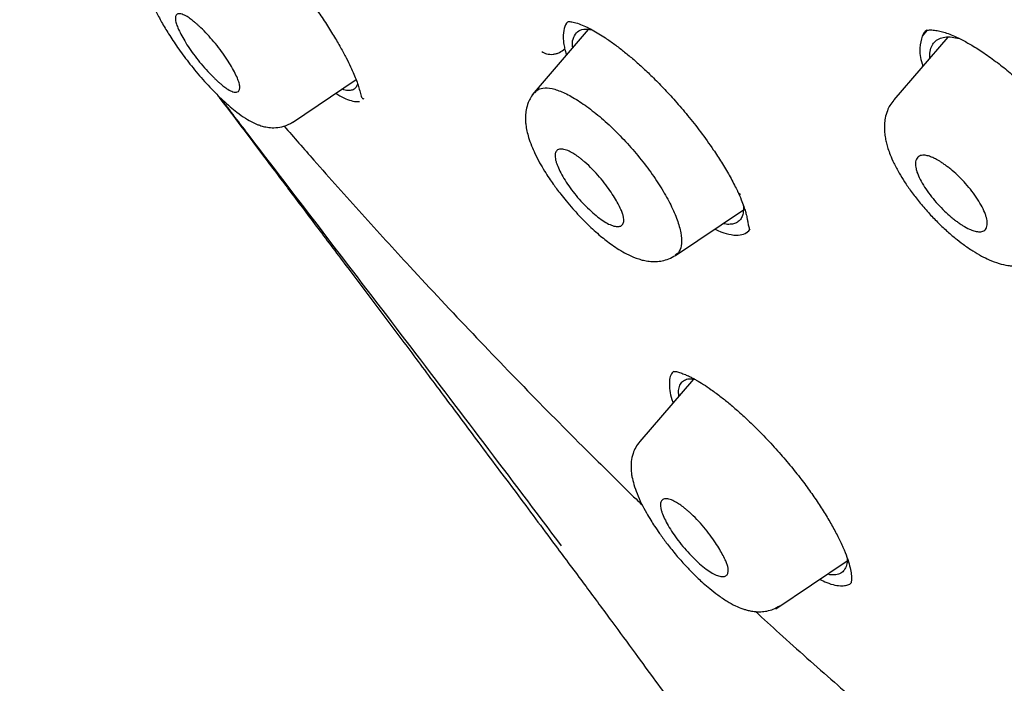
# Model space of a CAD drawing. Header units: millimetres. Extents: x 8 to 1937, y 12 to 2736.
# Tile 14 of 135: x 1420 to 1437, y 662 to 674. Entities that reach past the tile are written whole.
import ezdxf

# ---------------------------------------------------------------- set-up
doc = ezdxf.new("R2010")
doc.units = ezdxf.units.MM

msp = doc.modelspace()

# ---------------------------------------------------------------- linework, layer by layer
at = {"color": 7, "linetype": 'Continuous', "lineweight": 30}
for p, q in [((1429.799, 673.748), (1428.783, 672.569)), ((1435.921, 673.728), (1435.839, 673.63)), ((1436.303, 673.61), (1435.326, 672.477)), ((1429.371, 673.4), (1429.374, 673.389)), ((1429.374, 673.389), (1429.405, 673.291)), ((1424.45, 672.07), (1425.6, 672.843)), ((1425.571, 672.449), (1425.664, 672.448)), ((1432.471, 670.883), (1432.496, 670.83)), ((1431.377, 669.663), (1432.604, 670.487)), ((1432.639, 670.061), (1432.704, 670.111)), ((1431.702, 667.431), (1430.731, 666.304)), ((1429.249, 664.377), (1429.25, 664.377)), ((1433.19, 663.282), (1434.481, 664.149))]:
    msp.add_line(p, q, dxfattribs=at)
for points, knots in [([(1483.031, 647.847), (1483.135, 648.534), (1483.342, 649.9), (1483.351, 652.18), (1483.21, 654.554), (1482.931, 657.013), (1482.512, 659.791), (1481.927, 662.903), (1481.168, 666.348), (1480.226, 670.256), (1479.104, 674.621), (1477.883, 679.421), (1476.596, 684.273), (1475.157, 689.238), (1473.763, 693.496), (1472.484, 696.998), (1471.409, 699.695), (1470.184, 702.468), (1468.769, 705.326), (1467.214, 708.098), (1465.528, 710.75), (1463.747, 713.24), (1461.784, 715.663), (1459.709, 717.97), (1457.579, 720.154), (1455.066, 722.56), (1452.168, 725.139), (1448.896, 727.837), (1445.633, 730.361), (1442.387, 732.727), (1439.168, 734.925), (1435.986, 736.955), (1432.851, 738.834), (1429.753, 740.623), (1426.666, 742.4), (1423.588, 744.105), (1420.536, 745.681), (1417.534, 747.078), (1414.606, 748.276), (1411.764, 749.276), (1409.024, 750.044), (1406.71, 750.476), (1404.81, 750.619), (1403.288, 750.545), (1401.914, 750.227), (1400.752, 749.609), (1399.853, 748.665), (1399.171, 747.379), (1398.72, 745.821), (1398.605, 744.568), (1398.55, 743.972)], [0, 0, 0, 0, 0.019898, 0.0396, 0.059164, 0.078621, 0.098012, 0.12334, 0.14858, 0.173729, 0.207869, 0.241962, 0.27621, 0.310623, 0.345208, 0.362607, 0.380133, 0.397809, 0.41567, 0.433753, 0.448994, 0.464409, 0.479834, 0.495068, 0.510119, 0.525027, 0.547187, 0.569186, 0.591085, 0.612946, 0.634793, 0.656563, 0.678191, 0.699624, 0.721056, 0.742684, 0.764455, 0.786298, 0.808164, 0.830061, 0.852059, 0.874219, 0.889128, 0.904179, 0.91941, 0.93484, 0.950247, 0.965498, 0.983576, 1, 1, 1, 1]), ([(1480.822, 647.808), (1480.907, 648.357), (1481.077, 649.453), (1481.126, 651.26), (1481.064, 653.148), (1480.896, 655.111), (1480.646, 657.13), (1480.266, 659.588), (1479.714, 662.512), (1478.962, 665.914), (1478.085, 669.526), (1477.101, 673.335), (1476.067, 677.314), (1475.005, 681.314), (1473.864, 685.367), (1472.598, 689.496), (1471.401, 693.015), (1470.335, 695.886), (1469.465, 698.073), (1468.507, 700.298), (1467.445, 702.562), (1466.258, 704.864), (1465.038, 707.002), (1463.81, 708.955), (1462.612, 710.71), (1461.316, 712.444), (1459.78, 714.327), (1457.994, 716.325), (1455.974, 718.411), (1453.773, 720.537), (1451.4, 722.685), (1448.865, 724.841), (1446.321, 726.887), (1443.777, 728.832), (1441.028, 730.835), (1438.085, 732.855), (1434.96, 734.857), (1431.864, 736.72), (1428.791, 738.497), (1425.727, 740.258), (1422.685, 741.937), (1419.683, 743.478), (1416.935, 744.746), (1414.444, 745.769), (1412.2, 746.587), (1410.022, 747.266), (1407.922, 747.784), (1406.033, 748.098), (1404.365, 748.207), (1402.918, 748.122), (1401.732, 747.838), (1400.801, 747.381), (1400.097, 746.799), (1399.527, 746.066), (1399.035, 745.105), (1398.658, 743.89), (1398.421, 742.41), (1398.33, 740.811), (1398.357, 739.123), (1398.482, 737.367), (1398.749, 734.957), (1399.233, 731.849), (1399.997, 728.009), (1400.894, 724.098), (1401.874, 720.145), (1402.887, 716.178), (1403.865, 712.418), (1404.853, 708.832), (1405.865, 705.414), (1406.986, 701.937), (1408.083, 698.831), (1409.12, 696.12), (1410.057, 693.822), (1411.081, 691.487), (1412.194, 689.115), (1413.038, 687.502), (1413.46, 686.695)], [0, 0, 0, 0, 0.011709, 0.0234, 0.035079, 0.046745, 0.058401, 0.070053, 0.08835, 0.106637, 0.124908, 0.145647, 0.166375, 0.187119, 0.207887, 0.228673, 0.249479, 0.259892, 0.270315, 0.28075, 0.291198, 0.301658, 0.31213, 0.319994, 0.327864, 0.335737, 0.343609, 0.354092, 0.364563, 0.37502, 0.38755, 0.400066, 0.41258, 0.425091, 0.437599, 0.45323, 0.468841, 0.484431, 0.499999, 0.515569, 0.531166, 0.546782, 0.562408, 0.574915, 0.587424, 0.599934, 0.612454, 0.624987, 0.635443, 0.645912, 0.656393, 0.664263, 0.672136, 0.680006, 0.687871, 0.698343, 0.708803, 0.71925, 0.729685, 0.740108, 0.750521, 0.771326, 0.792113, 0.81288, 0.833624, 0.854353, 0.875091, 0.892532, 0.909986, 0.927451, 0.944927, 0.955919, 0.966921, 0.977933, 0.988958, 1, 1, 1, 1]), ([(1428.859, 737.939), (1429.027, 737.842), (1429.349, 737.657), (1429.812, 737.389), (1430.233, 737.145), (1430.614, 736.924), (1430.951, 736.727), (1431.245, 736.555), (1431.501, 736.405), (1431.733, 736.268), (1432.15, 736.023), (1432.77, 735.655), (1433.813, 735.029), (1435.086, 734.251), (1436.531, 733.339), (1437.927, 732.429), (1439.274, 731.525), (1440.626, 730.592), (1441.913, 729.677), (1443.134, 728.787), (1444.288, 727.926), (1445.443, 727.044), (1446.602, 726.139), (1447.779, 725.199), (1448.714, 724.433), (1449.392, 723.868), (1449.792, 723.531), (1450.18, 723.202), (1450.574, 722.865), (1450.987, 722.507), (1451.417, 722.131), (1451.987, 721.627), (1452.685, 721), (1453.497, 720.255), (1454.317, 719.483), (1455.15, 718.683), (1456, 717.843), (1456.841, 716.987), (1457.672, 716.115), (1458.49, 715.227), (1459.294, 714.322), (1460.075, 713.409), (1460.828, 712.487), (1461.551, 711.563), (1462.25, 710.629), (1462.802, 709.858), (1463.223, 709.25), (1463.526, 708.803), (1463.829, 708.345), (1464.101, 707.926), (1464.331, 707.565), (1464.512, 707.275), (1464.671, 707.018), (1464.825, 706.766), (1464.991, 706.491), (1465.18, 706.173), (1465.388, 705.82), (1465.603, 705.447), (1465.815, 705.073), (1466.017, 704.709), (1466.263, 704.261), (1466.548, 703.729), (1466.87, 703.112), (1467.262, 702.34), (1467.716, 701.412), (1468.22, 700.332), (1468.755, 699.139), (1469.309, 697.837), (1469.877, 696.429), (1470.411, 695.036), (1470.991, 693.447), (1471.609, 691.668), (1472.256, 689.704), (1472.864, 687.76), (1473.439, 685.835), (1473.985, 683.927), (1474.506, 682.032), (1474.996, 680.2), (1475.458, 678.429), (1475.9, 676.714), (1476.339, 675.003), (1476.779, 673.293), (1477.217, 671.581), (1477.651, 669.861), (1478.041, 668.27), (1478.419, 666.68), (1478.773, 665.132), (1479.124, 663.505), (1479.439, 661.934), (1479.724, 660.392), (1479.974, 658.872), (1480.157, 657.584), (1480.288, 656.517), (1480.38, 655.663), (1480.454, 654.822), (1480.51, 653.994), (1480.547, 653.176), (1480.56, 652.549), (1480.56, 652.101), (1480.558, 651.829), (1480.552, 651.556), (1480.543, 651.284), (1480.531, 651.012), (1480.515, 650.745), (1480.497, 650.492), (1480.479, 650.29), (1480.464, 650.138), (1480.453, 650.029), (1480.441, 649.92), (1480.426, 649.798), (1480.407, 649.65), (1480.383, 649.476), (1480.353, 649.278), (1480.316, 649.059), (1480.27, 648.816), (1480.214, 648.549), (1480.169, 648.367), (1480.146, 648.271)], [0, 0, 0, 0, 0.005154, 0.009884, 0.014188, 0.018068, 0.021524, 0.024504, 0.027077, 0.029334, 0.031588, 0.039811, 0.048252, 0.063358, 0.078464, 0.091951, 0.105439, 0.118927, 0.132415, 0.14386, 0.155305, 0.166749, 0.178191, 0.189738, 0.201737, 0.205994, 0.20995, 0.213671, 0.217566, 0.221703, 0.226037, 0.230466, 0.2388, 0.247039, 0.255014, 0.263756, 0.272498, 0.281237, 0.289975, 0.298713, 0.307464, 0.316237, 0.32481, 0.333365, 0.341914, 0.350496, 0.354416, 0.358464, 0.362644, 0.366854, 0.369823, 0.372441, 0.374709, 0.376792, 0.379291, 0.38217, 0.385428, 0.388911, 0.392313, 0.395628, 0.398857, 0.404568, 0.410206, 0.415845, 0.425918, 0.435995, 0.446078, 0.459579, 0.47308, 0.48658, 0.50007, 0.519674, 0.539285, 0.558898, 0.57851, 0.598123, 0.617736, 0.637348, 0.655326, 0.673305, 0.691284, 0.709263, 0.72724, 0.745383, 0.763841, 0.777968, 0.796396, 0.813876, 0.831037, 0.848197, 0.865355, 0.882512, 0.892578, 0.902642, 0.912706, 0.922768, 0.932828, 0.943038, 0.946501, 0.950013, 0.953564, 0.957143, 0.960751, 0.964386, 0.967903, 0.971034, 0.972689, 0.974209, 0.975607, 0.977268, 0.979374, 0.981924, 0.984738, 0.98795, 0.991563, 0.995578, 1, 1, 1, 1]), ([(1422.593, 676.363), (1422.625, 676.352), (1422.685, 676.332), (1422.793, 676.275), (1422.898, 676.21), (1422.997, 676.142), (1423.084, 676.077), (1423.163, 676.016), (1423.241, 675.953), (1423.325, 675.881), (1423.42, 675.798), (1423.543, 675.685), (1423.7, 675.532), (1423.893, 675.334), (1424.098, 675.108), (1424.306, 674.867), (1424.508, 674.62), (1424.7, 674.369), (1424.881, 674.119), (1425.047, 673.874), (1425.194, 673.64), (1425.319, 673.426), (1425.42, 673.239), (1425.5, 673.078), (1425.561, 672.942), (1425.609, 672.822), (1425.64, 672.734), (1425.661, 672.663), (1425.675, 672.609), (1425.687, 672.559), (1425.699, 672.52), (1425.718, 672.5), (1425.734, 672.499), (1425.743, 672.498)], [0, 0, 0, 0, 0.0418318, 0.0789775, 0.1113798, 0.1389829, 0.1617391, 0.1796096, 0.1980617, 0.216301, 0.2371824, 0.2607297, 0.2963155, 0.336611, 0.3798443, 0.4227746, 0.4652945, 0.5073914, 0.5491038, 0.5905004, 0.6315144, 0.6701145, 0.7053327, 0.7371407, 0.7655278, 0.7919123, 0.8195463, 0.8338806, 0.8522444, 0.8782452, 0.9116909, 0.9523419, 1, 1, 1, 1]), ([(1421.969, 675.088), (1421.939, 675.049), (1421.884, 674.975), (1421.838, 674.843), (1421.819, 674.724), (1421.82, 674.624), (1421.827, 674.554), (1421.835, 674.501), (1421.855, 674.407), (1421.897, 674.271), (1421.976, 674.083), (1422.081, 673.881), (1422.211, 673.662), (1422.374, 673.418), (1422.536, 673.199), (1422.681, 673.017), (1422.8, 672.876), (1422.923, 672.74), (1423.054, 672.602), (1423.189, 672.471), (1423.323, 672.351), (1423.459, 672.24), (1423.594, 672.145), (1423.707, 672.081), (1423.789, 672.043), (1423.845, 672.02), (1423.925, 671.995), (1424.029, 671.975), (1424.156, 671.97), (1424.307, 671.995), (1424.399, 672.045), (1424.449, 672.072)], [0, 0, 0, 0, 0.0358894, 0.0667071, 0.0966886, 0.1191859, 0.134802, 0.1483731, 0.1622809, 0.2113218, 0.2621502, 0.3125821, 0.3638147, 0.419582, 0.4805372, 0.5130633, 0.5470114, 0.5821421, 0.6159917, 0.6581879, 0.697107, 0.7327783, 0.7803023, 0.8236617, 0.8376479, 0.8516391, 0.8722448, 0.8947057, 0.9235543, 0.9588257, 1, 1, 1, 1]), ([(1422.377, 673.778), (1422.366, 673.807), (1422.342, 673.869), (1422.329, 673.944), (1422.337, 674.002), (1422.367, 674.03), (1422.409, 674.034), (1422.462, 674.023), (1422.532, 673.991), (1422.61, 673.937), (1422.669, 673.889), (1422.715, 673.851), (1422.753, 673.816), (1422.817, 673.756), (1422.91, 673.662), (1423.029, 673.529), (1423.178, 673.343), (1423.337, 673.107), (1423.443, 672.903), (1423.488, 672.777), (1423.5, 672.701), (1423.49, 672.644), (1423.46, 672.617), (1423.418, 672.613), (1423.364, 672.624), (1423.295, 672.657), (1423.217, 672.711), (1423.159, 672.758), (1423.115, 672.796), (1423.077, 672.831), (1423.012, 672.892), (1422.918, 672.988), (1422.799, 673.122), (1422.651, 673.308), (1422.488, 673.547), (1422.414, 673.702), (1422.377, 673.778)], [0, 0, 0, 0, 0.02645, 0.055945, 0.088717, 0.124751, 0.148285, 0.169501, 0.205233, 0.23181, 0.249598, 0.260654, 0.271585, 0.282448, 0.314894, 0.346734, 0.378231, 0.439651, 0.499837, 0.52723, 0.556943, 0.589525, 0.624593, 0.648679, 0.670277, 0.70628, 0.732648, 0.749343, 0.760462, 0.771521, 0.782576, 0.815301, 0.847483, 0.878926, 0.940297, 1, 1, 1, 1]), ([(1429.442, 673.893), (1429.437, 673.889), (1429.396, 673.864), (1429.357, 673.771), (1429.342, 673.635), (1429.352, 673.506), (1429.365, 673.438), (1429.371, 673.403)], [0, 0, 0, 0, 0.049786, 0.369289, 0.697874, 0.848605, 1, 1, 1, 1]), ([(1429.444, 673.891), (1429.469, 673.89), (1429.518, 673.888), (1429.625, 673.856), (1429.742, 673.807), (1429.864, 673.746), (1429.987, 673.675), (1430.122, 673.588), (1430.271, 673.484), (1430.436, 673.358), (1430.601, 673.222), (1430.774, 673.069), (1430.961, 672.893), (1431.162, 672.688), (1431.378, 672.453), (1431.605, 672.187), (1431.839, 671.891), (1432.043, 671.605), (1432.215, 671.343), (1432.356, 671.107), (1432.433, 670.956), (1432.473, 670.878)], [0, 0, 0, 0, 0.060118, 0.114999, 0.164622, 0.208869, 0.248116, 0.284508, 0.334154, 0.378043, 0.42146, 0.466715, 0.514964, 0.567857, 0.625438, 0.687804, 0.756053, 0.830768, 0.884201, 0.940561, 1, 1, 1, 1]), ([(1429.518, 673.421), (1429.516, 673.435), (1429.505, 673.513), (1429.531, 673.613), (1429.597, 673.714), (1429.707, 673.762), (1429.811, 673.75), (1429.863, 673.745)], [0, 0, 0, 0, 0.0488191, 0.289909, 0.5311979, 0.7708238, 1, 1, 1, 1]), ([(1435.839, 673.63), (1435.82, 673.562), (1435.782, 673.426), (1435.799, 673.227), (1435.845, 673.098), (1435.85, 673.084)], [0, 0, 0, 0, 0.472655, 0.943163, 1, 1, 1, 1]), ([(1435.931, 673.74), (1435.93, 673.739), (1435.884, 673.72), (1435.861, 673.674), (1435.839, 673.63)], [0, 0, 0, 0, 0.0269, 1, 1, 1, 1]), ([(1435.926, 673.733), (1435.915, 673.726), (1435.877, 673.701), (1435.854, 673.659), (1435.839, 673.63)], [0, 0, 0, 0, 0.293029, 1, 1, 1, 1]), ([(1435.916, 673.73), (1435.923, 673.732), (1435.935, 673.737), (1435.966, 673.74), (1436.005, 673.741), (1436.056, 673.737), (1436.121, 673.728), (1436.201, 673.709), (1436.306, 673.675), (1436.43, 673.625), (1436.581, 673.552), (1436.767, 673.447), (1436.986, 673.305), (1437.22, 673.135), (1437.445, 672.953), (1437.641, 672.78), (1437.806, 672.625), (1437.95, 672.481), (1438.112, 672.313), (1438.303, 672.1), (1438.482, 671.883), (1438.626, 671.695), (1438.741, 671.536), (1438.86, 671.359), (1438.983, 671.16), (1439.102, 670.944), (1439.195, 670.746), (1439.261, 670.572), (1439.307, 670.422), (1439.321, 670.333), (1439.329, 670.288)], [0, 0, 0, 0, 0.041174, 0.076313, 0.105284, 0.128026, 0.148044, 0.179483, 0.208474, 0.238576, 0.27384, 0.314331, 0.360092, 0.409179, 0.45333, 0.491557, 0.523709, 0.55051, 0.577778, 0.622065, 0.671276, 0.697841, 0.726089, 0.759042, 0.797158, 0.84035, 0.888555, 0.923472, 0.960609, 1, 1, 1, 1]), ([(1435.978, 673.233), (1435.977, 673.263), (1435.975, 673.34), (1436.002, 673.438), (1436.057, 673.527), (1436.138, 673.585), (1436.245, 673.614), (1436.369, 673.616), (1436.465, 673.594), (1436.511, 673.584)], [0, 0, 0, 0, 0.097314, 0.252975, 0.405865, 0.55865, 0.712086, 0.865022, 1, 1, 1, 1]), ([(1428.96, 673.348), (1428.987, 673.333), (1429.029, 673.309), (1429.102, 673.298), (1429.162, 673.299), (1429.222, 673.311), (1429.296, 673.339), (1429.342, 673.376), (1429.372, 673.4)], [0, 0, 0, 0, 0.240198, 0.369077, 0.500534, 0.631918, 0.760587, 1, 1, 1, 1]), ([(1425.624, 672.776), (1425.624, 672.771), (1425.621, 672.733), (1425.591, 672.689), (1425.536, 672.648), (1425.454, 672.642), (1425.388, 672.651), (1425.345, 672.669), (1425.343, 672.67)], [0, 0, 0, 0, 0.037261, 0.274316, 0.51285, 0.74939, 0.98634, 1, 1, 1, 1]), ([(1423.087, 672.572), (1423.1, 672.555), (1423.243, 672.365), (1423.529, 671.987), (1423.956, 671.42), (1424.422, 670.804), (1424.924, 670.138), (1425.464, 669.422), (1426.029, 668.671), (1426.617, 667.888), (1427.227, 667.073), (1427.87, 666.213), (1428.546, 665.308), (1429.007, 664.69), (1429.243, 664.373)], [0, 0, 0, 0, 0.006348, 0.069607, 0.138906, 0.214252, 0.295655, 0.383129, 0.476689, 0.57049, 0.669719, 0.77438, 0.884474, 1, 1, 1, 1]), ([(1425.233, 672.596), (1425.257, 672.581), (1425.336, 672.53), (1425.452, 672.477), (1425.531, 672.458), (1425.571, 672.449)], [0, 0, 0, 0, 0.1769177, 0.587404, 1, 1, 1, 1]), ([(1428.825, 672.611), (1428.802, 672.581), (1428.758, 672.525), (1428.707, 672.418), (1428.674, 672.305), (1428.661, 672.192), (1428.662, 672.103), (1428.67, 672.013), (1428.688, 671.911), (1428.722, 671.786), (1428.77, 671.653), (1428.836, 671.501), (1428.915, 671.348), (1429.002, 671.198), (1429.086, 671.068), (1429.16, 670.961), (1429.229, 670.865), (1429.307, 670.763), (1429.404, 670.642), (1429.524, 670.502), (1429.656, 670.358), (1429.785, 670.228), (1429.906, 670.115), (1430.016, 670.02), (1430.125, 669.933), (1430.236, 669.851), (1430.359, 669.769), (1430.496, 669.69), (1430.623, 669.631), (1430.734, 669.593), (1430.825, 669.57), (1430.923, 669.555), (1431.03, 669.553), (1431.142, 669.566), (1431.262, 669.601), (1431.337, 669.644), (1431.376, 669.667)], [0, 0, 0, 0, 0.0272279, 0.0519114, 0.083906, 0.1099248, 0.1303015, 0.1479046, 0.176539, 0.2059711, 0.2448416, 0.2802996, 0.320065, 0.3558167, 0.3858652, 0.4101929, 0.4298268, 0.4529702, 0.481535, 0.5155137, 0.554017, 0.5890851, 0.6188597, 0.6503634, 0.676486, 0.7055877, 0.7381033, 0.7743345, 0.8147988, 0.8367576, 0.8599343, 0.8865571, 0.9101157, 0.9369209, 0.9669594, 1, 1, 1, 1]), ([(1428.83, 672.603), (1428.847, 672.624), (1428.89, 672.677), (1429.012, 672.701), (1429.186, 672.678), (1429.401, 672.591), (1429.643, 672.451), (1429.904, 672.262), (1430.175, 672.03), (1430.444, 671.762), (1430.7, 671.471), (1430.935, 671.168), (1431.137, 670.864), (1431.298, 670.573), (1431.414, 670.304), (1431.48, 670.068), (1431.494, 669.875), (1431.459, 669.738), (1431.398, 669.692), (1431.372, 669.671)], [0, 0, 0, 0, 0.038096, 0.098843, 0.159137, 0.219601, 0.280498, 0.341544, 0.402543, 0.463566, 0.524695, 0.585801, 0.64678, 0.707714, 0.768718, 0.829711, 0.890615, 0.951462, 1, 1, 1, 1]), ([(1429.317, 664.416), (1428.851, 665.035), (1427.917, 666.274), (1426.507, 668.123), (1425.095, 669.968), (1423.97, 671.433), (1423.32, 672.285), (1423.139, 672.522)], [0, 0, 0, 0, 0.228116, 0.456216, 0.68422, 0.912154, 1, 1, 1, 1]), ([(1435.324, 672.472), (1435.3, 672.441), (1435.255, 672.383), (1435.202, 672.273), (1435.167, 672.157), (1435.154, 672.043), (1435.153, 671.956), (1435.158, 671.875), (1435.17, 671.788), (1435.191, 671.692), (1435.22, 671.591), (1435.262, 671.473), (1435.327, 671.326), (1435.413, 671.163), (1435.519, 670.992), (1435.64, 670.817), (1435.784, 670.63), (1435.945, 670.442), (1436.111, 670.268), (1436.274, 670.114), (1436.43, 669.981), (1436.589, 669.857), (1436.75, 669.748), (1436.907, 669.655), (1437.064, 669.578), (1437.221, 669.519), (1437.36, 669.487), (1437.48, 669.473), (1437.577, 669.473), (1437.674, 669.485), (1437.765, 669.505), (1437.863, 669.541), (1437.924, 669.578), (1437.956, 669.597)], [0, 0, 0, 0, 0.027954, 0.053145, 0.085481, 0.111193, 0.130466, 0.145691, 0.17073, 0.19342, 0.216899, 0.246935, 0.283644, 0.327069, 0.364041, 0.404736, 0.449182, 0.495439, 0.539206, 0.580442, 0.619028, 0.655007, 0.698972, 0.738409, 0.773341, 0.818691, 0.859285, 0.878561, 0.906629, 0.925305, 0.947131, 0.972071, 1, 1, 1, 1]), ([(1424.299, 672.002), (1424.478, 671.797), (1424.946, 671.259), (1425.705, 670.413), (1426.662, 669.364), (1427.709, 668.247), (1428.844, 667.07), (1429.829, 666.082), (1430.472, 665.448), (1430.737, 665.193), (1430.774, 665.158)], [0, 0, 0, 0, 0.083124, 0.217575, 0.351773, 0.527167, 0.702452, 0.87784, 0.982892, 1, 1, 1, 1]), ([(1429.235, 671.305), (1429.228, 671.324), (1429.214, 671.363), (1429.202, 671.418), (1429.197, 671.481), (1429.21, 671.542), (1429.256, 671.585), (1429.33, 671.592), (1429.422, 671.566), (1429.512, 671.52), (1429.586, 671.471), (1429.645, 671.428), (1429.691, 671.391), (1429.768, 671.326), (1429.874, 671.226), (1430.002, 671.086), (1430.117, 670.944), (1430.213, 670.807), (1430.315, 670.644), (1430.387, 670.508), (1430.426, 670.406), (1430.441, 670.345), (1430.444, 670.283), (1430.43, 670.229), (1430.389, 670.192), (1430.326, 670.182), (1430.243, 670.199), (1430.144, 670.242), (1430.033, 670.312), (1429.913, 670.406), (1429.788, 670.52), (1429.666, 670.646), (1429.549, 670.782), (1429.445, 670.921), (1429.356, 671.058), (1429.282, 671.19), (1429.251, 671.266), (1429.235, 671.305)], [0, 0, 0, 0, 0.016101, 0.033948, 0.053789, 0.086953, 0.124401, 0.164218, 0.198126, 0.226454, 0.248821, 0.261322, 0.273736, 0.285939, 0.321273, 0.354899, 0.387004, 0.41732, 0.446223, 0.498975, 0.519797, 0.540771, 0.561684, 0.593047, 0.624283, 0.655656, 0.68687, 0.718223, 0.749427, 0.781508, 0.813389, 0.844897, 0.87634, 0.907382, 0.938401, 0.969219, 1, 1, 1, 1]), ([(1435.744, 671.17), (1435.738, 671.191), (1435.725, 671.231), (1435.716, 671.284), (1435.712, 671.357), (1435.736, 671.429), (1435.801, 671.473), (1435.882, 671.479), (1435.965, 671.461), (1436.041, 671.43), (1436.103, 671.397), (1436.157, 671.365), (1436.209, 671.331), (1436.265, 671.291), (1436.324, 671.247), (1436.404, 671.181), (1436.506, 671.088), (1436.627, 670.962), (1436.741, 670.825), (1436.843, 670.682), (1436.927, 670.538), (1436.977, 670.427), (1437.001, 670.348), (1437.012, 670.296), (1437.018, 670.222), (1437.001, 670.146), (1436.943, 670.097), (1436.863, 670.088), (1436.779, 670.105), (1436.683, 670.142), (1436.595, 670.191), (1436.513, 670.244), (1436.455, 670.286), (1436.395, 670.332), (1436.313, 670.401), (1436.209, 670.497), (1436.089, 670.624), (1435.976, 670.762), (1435.878, 670.903), (1435.796, 671.043), (1435.762, 671.128), (1435.744, 671.17)], [0, 0, 0, 0, 0.017476, 0.034224, 0.050459, 0.095313, 0.1347, 0.168607, 0.196818, 0.219699, 0.237004, 0.248727, 0.262386, 0.276417, 0.29064, 0.305078, 0.334865, 0.365485, 0.397325, 0.430134, 0.463973, 0.498967, 0.515604, 0.531762, 0.54748, 0.590982, 0.629527, 0.663361, 0.69218, 0.716211, 0.749328, 0.763787, 0.778324, 0.793014, 0.807985, 0.838225, 0.869249, 0.900749, 0.93314, 0.96613, 1, 1, 1, 1]), ([(1432.497, 670.828), (1432.521, 670.775), (1432.565, 670.678), (1432.61, 670.556), (1432.64, 670.464), (1432.658, 670.396), (1432.668, 670.35), (1432.676, 670.314), (1432.681, 670.283), (1432.687, 670.248), (1432.694, 670.212), (1432.702, 670.179), (1432.712, 670.151), (1432.716, 670.137), (1432.719, 670.13)], [0, 0, 0, 0, 0.122904, 0.226273, 0.310488, 0.375785, 0.42233, 0.453166, 0.496678, 0.559843, 0.642265, 0.743422, 0.862785, 1, 1, 1, 1]), ([(1432.498, 670.83), (1432.498, 670.828), (1432.503, 670.801), (1432.529, 670.785), (1432.552, 670.77)], [0, 0, 0, 0, 0.100163, 1, 1, 1, 1]), ([(1432.603, 670.572), (1432.605, 670.547), (1432.609, 670.485), (1432.596, 670.404), (1432.565, 670.329), (1432.515, 670.274), (1432.45, 670.238), (1432.366, 670.225), (1432.295, 670.226), (1432.247, 670.238), (1432.237, 670.241)], [0, 0, 0, 0, 0.09349, 0.238733, 0.383053, 0.528201, 0.672745, 0.81684, 0.962299, 1, 1, 1, 1]), ([(1432.092, 670.143), (1432.11, 670.134), (1432.203, 670.086), (1432.345, 670.045), (1432.517, 670.02), (1432.598, 670.047), (1432.639, 670.061)], [0, 0, 0, 0, 0.071912, 0.381173, 0.690738, 1, 1, 1, 1]), ([(1432.639, 670.061), (1432.663, 670.075), (1432.698, 670.094), (1432.717, 670.131), (1432.722, 670.142)], [0, 0, 0, 0, 0.699705, 1, 1, 1, 1]), ([(1431.343, 667.57), (1431.333, 667.562), (1431.3, 667.535), (1431.273, 667.456), (1431.26, 667.337), (1431.279, 667.187), (1431.303, 667.073), (1431.329, 667.003), (1431.33, 666.999)], [0, 0, 0, 0, 0.096615, 0.318938, 0.541418, 0.76347, 0.984652, 1, 1, 1, 1]), ([(1431.327, 667.571), (1431.347, 667.57), (1431.384, 667.57), (1431.465, 667.547), (1431.546, 667.516), (1431.62, 667.483), (1431.689, 667.448), (1431.771, 667.403), (1431.881, 667.337), (1432.032, 667.235), (1432.194, 667.116), (1432.368, 666.975), (1432.548, 666.818), (1432.743, 666.637), (1432.961, 666.42), (1433.189, 666.176), (1433.418, 665.913), (1433.621, 665.661), (1433.8, 665.421), (1433.959, 665.19), (1434.103, 664.964), (1434.23, 664.745), (1434.34, 664.535), (1434.428, 664.341), (1434.495, 664.167), (1434.537, 664.018), (1434.555, 663.915), (1434.56, 663.846), (1434.559, 663.798), (1434.555, 663.766), (1434.552, 663.748), (1434.55, 663.746), (1434.549, 663.745)], [0, 0, 0, 0, 0.041976, 0.077394, 0.106139, 0.128072, 0.144446, 0.159957, 0.189578, 0.219862, 0.25571, 0.286403, 0.32024, 0.357137, 0.39401, 0.440602, 0.484261, 0.525021, 0.562952, 0.599801, 0.636832, 0.674011, 0.711263, 0.748431, 0.785452, 0.822085, 0.857802, 0.878792, 0.90062, 0.927953, 0.961137, 1, 1, 1, 1]), ([(1431.438, 667.124), (1431.436, 667.148), (1431.429, 667.217), (1431.446, 667.302), (1431.487, 667.379), (1431.555, 667.424), (1431.634, 667.442), (1431.699, 667.432), (1431.725, 667.428)], [0, 0, 0, 0, 0.1042924, 0.2987283, 0.4896969, 0.680311, 0.8722924, 1, 1, 1, 1]), ([(1430.731, 666.302), (1430.705, 666.268), (1430.655, 666.203), (1430.603, 666.079), (1430.575, 665.951), (1430.571, 665.83), (1430.578, 665.74), (1430.593, 665.644), (1430.624, 665.519), (1430.68, 665.358), (1430.756, 665.188), (1430.843, 665.025), (1430.924, 664.889), (1431.003, 664.765), (1431.095, 664.63), (1431.217, 664.463), (1431.366, 664.275), (1431.523, 664.095), (1431.664, 663.948), (1431.779, 663.835), (1431.886, 663.737), (1432.006, 663.634), (1432.15, 663.521), (1432.305, 663.417), (1432.454, 663.335), (1432.57, 663.286), (1432.658, 663.259), (1432.734, 663.24), (1432.824, 663.227), (1432.926, 663.225), (1433.034, 663.238), (1433.152, 663.271), (1433.225, 663.313), (1433.263, 663.335)], [0, 0, 0, 0, 0.031728, 0.06006, 0.095841, 0.123622, 0.143985, 0.162719, 0.199815, 0.241731, 0.287356, 0.326765, 0.357822, 0.382641, 0.413305, 0.45191, 0.498481, 0.544605, 0.582875, 0.613105, 0.637972, 0.669318, 0.708822, 0.754058, 0.795528, 0.832525, 0.849381, 0.867242, 0.890898, 0.912808, 0.938379, 0.967537, 1, 1, 1, 1]), ([(1431.142, 664.993), (1431.135, 665.012), (1431.121, 665.051), (1431.108, 665.105), (1431.102, 665.167), (1431.113, 665.227), (1431.149, 665.26), (1431.194, 665.27), (1431.248, 665.266), (1431.319, 665.243), (1431.407, 665.196), (1431.479, 665.146), (1431.536, 665.103), (1431.582, 665.065), (1431.658, 664.999), (1431.763, 664.898), (1431.89, 664.757), (1432.004, 664.614), (1432.1, 664.476), (1432.201, 664.313), (1432.273, 664.177), (1432.314, 664.076), (1432.329, 664.016), (1432.333, 663.955), (1432.32, 663.902), (1432.281, 663.866), (1432.219, 663.857), (1432.138, 663.876), (1432.042, 663.921), (1431.933, 663.993), (1431.813, 664.091), (1431.689, 664.208), (1431.567, 664.338), (1431.452, 664.475), (1431.349, 664.615), (1431.262, 664.751), (1431.19, 664.881), (1431.158, 664.956), (1431.142, 664.993)], [0, 0, 0, 0, 0.016243, 0.034175, 0.054045, 0.087143, 0.124403, 0.145292, 0.164786, 0.198856, 0.227019, 0.248886, 0.261416, 0.273855, 0.286082, 0.321465, 0.355113, 0.387216, 0.417512, 0.44638, 0.499042, 0.519852, 0.540816, 0.561722, 0.593076, 0.624309, 0.65568, 0.686898, 0.718257, 0.749468, 0.782203, 0.814546, 0.846315, 0.877827, 0.908772, 0.939492, 0.969855, 1, 1, 1, 1]), ([(1429.243, 664.373), (1429.415, 664.142), (1429.744, 663.702), (1430.211, 663.07), (1430.63, 662.5), (1431.002, 661.992), (1431.327, 661.546), (1431.593, 661.179), (1431.806, 660.885), (1431.97, 660.657), (1432.103, 660.472), (1432.206, 660.328), (1432.318, 660.172), (1432.461, 659.971), (1432.65, 659.706), (1432.867, 659.402), (1433.103, 659.067), (1433.358, 658.704), (1433.626, 658.321), (1433.903, 657.924), (1434.188, 657.512), (1434.48, 657.087), (1434.778, 656.65), (1435.083, 656.2), (1435.386, 655.748), (1435.67, 655.321), (1435.92, 654.942), (1436.128, 654.625), (1436.295, 654.367), (1436.414, 654.184), (1436.494, 654.06), (1436.553, 653.968), (1436.623, 653.859), (1436.715, 653.715), (1436.845, 653.512), (1437.015, 653.245), (1437.212, 652.931), (1437.411, 652.612), (1437.598, 652.31), (1437.771, 652.028), (1437.931, 651.766), (1438.093, 651.498), (1438.267, 651.206), (1438.464, 650.874), (1438.678, 650.508), (1438.908, 650.108), (1439.151, 649.678), (1439.406, 649.218), (1439.662, 648.746), (1439.905, 648.284), (1440.126, 647.855), (1440.32, 647.468), (1440.488, 647.124), (1440.631, 646.822), (1440.758, 646.544), (1440.882, 646.265), (1441.012, 645.963), (1441.159, 645.601), (1441.312, 645.198), (1441.458, 644.761), (1441.57, 644.37), (1441.671, 643.937), (1441.728, 643.614), (1441.767, 643.327), (1441.791, 643.116), (1441.807, 642.95), (1441.82, 642.782), (1441.832, 642.615), (1441.841, 642.447), (1441.85, 642.263), (1441.859, 642.034), (1441.868, 641.742), (1441.875, 641.382), (1441.881, 640.965), (1441.887, 640.49), (1441.892, 640.026), (1441.896, 639.721), (1441.897, 639.594)], [0, 0, 0, 0, 0.028386, 0.054206, 0.077464, 0.098166, 0.116315, 0.131917, 0.142887, 0.152123, 0.159626, 0.165398, 0.169584, 0.178565, 0.189807, 0.201749, 0.215481, 0.230333, 0.245633, 0.261708, 0.278246, 0.295247, 0.312709, 0.330628, 0.349004, 0.366604, 0.381473, 0.393984, 0.404147, 0.411968, 0.415688, 0.41873, 0.422894, 0.428542, 0.435668, 0.446891, 0.459979, 0.472568, 0.484361, 0.495362, 0.505576, 0.515009, 0.526661, 0.539501, 0.553658, 0.569107, 0.585818, 0.603416, 0.622141, 0.640275, 0.65667, 0.671668, 0.684964, 0.696593, 0.70666, 0.717241, 0.729258, 0.742524, 0.760562, 0.778977, 0.797742, 0.813454, 0.832897, 0.846527, 0.853829, 0.861438, 0.868857, 0.876093, 0.883151, 0.890436, 0.899292, 0.911749, 0.926505, 0.943562, 0.962931, 0.984619, 1, 1, 1, 1]), ([(1434.479, 664.201), (1434.48, 664.184), (1434.484, 664.121), (1434.465, 664.038), (1434.42, 663.958), (1434.35, 663.908), (1434.255, 663.89), (1434.178, 663.891), (1434.128, 663.907), (1434.123, 663.909)], [0, 0, 0, 0, 0.071158, 0.255064, 0.436424, 0.618369, 0.799321, 0.980605, 1, 1, 1, 1]), ([(1433.983, 663.815), (1434.027, 663.794), (1434.127, 663.745), (1434.265, 663.702), (1434.348, 663.697), (1434.39, 663.695)], [0, 0, 0, 0, 0.27392, 0.635644, 1, 1, 1, 1]), ([(1434.39, 663.695), (1434.419, 663.697), (1434.476, 663.703), (1434.529, 663.724), (1434.55, 663.745), (1434.554, 663.749)], [0, 0, 0, 0, 0.451985, 0.899383, 1, 1, 1, 1]), ([(1432.822, 663.23), (1432.967, 663.098), (1433.277, 662.815), (1433.753, 662.39), (1434.235, 661.965), (1434.686, 661.573), (1435.048, 661.262), (1435.328, 661.024), (1435.531, 660.853), (1435.707, 660.705), (1435.874, 660.566), (1436.058, 660.414), (1436.28, 660.23), (1436.545, 660.013), (1436.959, 659.678), (1437.498, 659.248), (1438.144, 658.745), (1438.908, 658.161), (1439.796, 657.503), (1440.813, 656.777), (1441.817, 656.084), (1442.579, 655.575), (1443.099, 655.234), (1443.388, 655.047), (1443.694, 654.85), (1444.034, 654.633), (1444.421, 654.389), (1444.845, 654.125), (1445.305, 653.842), (1445.8, 653.541), (1446.338, 653.219), (1446.921, 652.875), (1447.325, 652.64), (1447.534, 652.519)], [0, 0, 0, 0, 0.030643, 0.065774, 0.100697, 0.132427, 0.16084, 0.176913, 0.191299, 0.203429, 0.213803, 0.226333, 0.241842, 0.260329, 0.281762, 0.32804, 0.372624, 0.415508, 0.48581, 0.554999, 0.623088, 0.689449, 0.708569, 0.727532, 0.74719, 0.769769, 0.795385, 0.824038, 0.853835, 0.88633, 0.921524, 0.959414, 1, 1, 1, 1])]:
    msp.add_open_spline(points, degree=3, knots=knots, dxfattribs=at)

doc.saveas('drawing.dxf')
